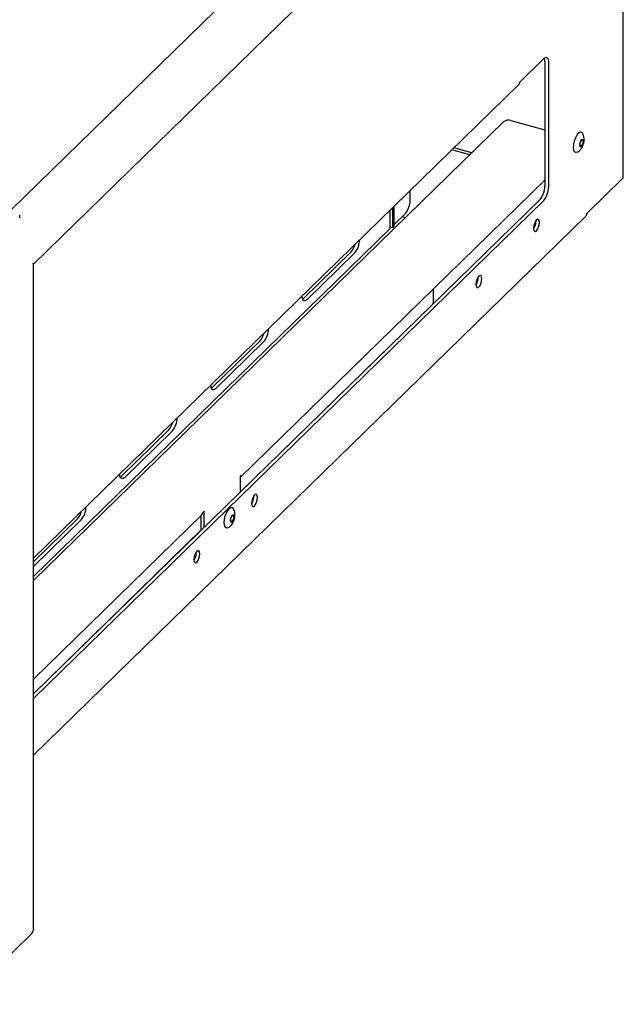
# Model space of a CAD drawing. Header units: inches. Extents: x 35 to 206, y 22 to 147.
# Tile 47 of 49: x 181.36 to 187.23, y 112.98 to 122.55. Entities that reach past the tile are written whole.
import ezdxf

# ---------------------------------------------------------------- set-up
doc = ezdxf.new("R2010")
doc.units = ezdxf.units.IN
doc.header["$LTSCALE"] = 16
doc.header["$MEASUREMENT"] = 0

msp = doc.modelspace()

# ---------------------------------------------------------------- linework, layer by layer
at = {"color": 7, "linetype": 'Continuous', "lineweight": 25}
for p, q in [((187.2308, 121.0218), (187.2308, 123.9976)), ((181.1254, 120.5567), (184.5457, 123.8952)), ((181.4968, 120.1781), (185.0018, 123.5991)), ((186.2237, 121.9484), (186.4571, 122.1762)), ((186.4684, 122.1456), (186.4684, 120.9353)), ((186.5038, 122.136), (186.5038, 120.9257)), ((181.4968, 117.3183), (186.2134, 121.9218)), ((181.4968, 117.0995), (186.0696, 121.5628)), ((186.1372, 121.5735), (186.4684, 121.4835)), ((185.7387, 121.2398), (185.5634, 121.2874)), ((185.7596, 121.2601), (185.5843, 121.3078)), ((183.508, 118.1035), (186.4684, 120.993)), ((186.8771, 120.6695), (187.2243, 121.0084)), ((185.1591, 120.7998), (185.1591, 120.8928)), ((181.4968, 115.9971), (186.4217, 120.804)), ((181.4968, 115.953), (186.4571, 120.7944)), ((184.964, 120.5237), (184.964, 120.7024)), ((184.9898, 120.5334), (184.9898, 120.7275)), ((185.0039, 120.5472), (185.0039, 120.7414)), ((185.0039, 120.5627), (185.1124, 120.6685)), ((181.3629, 120.6277), (181.3629, 120.6544)), ((181.4968, 115.4016), (186.8667, 120.6429)), ((185.112, 120.6281), (185.08, 120.6368)), ((186.3806, 120.5925), (186.3804, 120.5998)), ((181.4968, 117.1395), (184.964, 120.5237)), ((184.964, 120.5404), (184.9898, 120.5334)), ((185.0039, 120.5472), (184.9898, 120.5334)), ((184.5857, 120.2958), (184.119, 119.8403)), ((184.6211, 120.2862), (184.1544, 119.8307)), ((181.4968, 113.7045), (181.4968, 120.1811)), ((185.8206, 120.0459), (185.8203, 120.0531)), ((185.3859, 119.8053), (185.3859, 119.9364)), ((184.119, 119.8403), (184.1134, 119.8354)), ((183.5046, 117.9586), (185.3721, 119.7813)), ((183.699, 119.4303), (183.2323, 118.9748)), ((183.7344, 119.4207), (183.2677, 118.9652)), ((183.2323, 118.9748), (183.2267, 118.97)), ((182.8123, 118.5649), (182.3456, 118.1094)), ((182.8477, 118.5553), (182.381, 118.0997)), ((182.3456, 118.1094), (182.34, 118.1045)), ((183.5166, 118.1256), (183.5046, 118.1139)), ((183.5046, 118.1139), (183.5046, 117.9569)), ((183.6388, 117.9164), (183.6385, 117.9236)), ((181.4968, 116.1405), (183.1346, 117.7391)), ((181.9256, 117.6994), (181.4968, 117.2809)), ((183.1283, 117.5895), (183.1283, 117.7329)), ((183.1552, 117.7728), (183.1432, 117.7612)), ((183.1552, 117.6158), (183.1552, 117.7728)), ((181.9609, 117.6898), (181.4968, 117.2367)), ((181.4968, 115.9988), (183.1283, 117.5913)), ((183.0788, 117.3698), (183.0785, 117.377)), ((181.4897, 113.6875), (181.4914, 113.6891)), ((180.7768, 112.978), (181.4811, 113.6654))]:
    msp.add_line(p, q, dxfattribs=at)
at = {"color": 7, "linetype": 'Continuous', "lineweight": 25, "flags": 128}
for points in [[(186.4571, 122.1762), (186.4662, 122.1834), (186.475, 122.1871), (186.483, 122.187), (186.4901, 122.1833), (186.4959, 122.1759), (186.5002, 122.1653), (186.5029, 122.1518), (186.5038, 122.136)], [(186.7862, 121.2654), (186.7846, 121.2645), (186.7698, 121.2612), (186.7579, 121.269), (186.7499, 121.2867), (186.747, 121.3127), (186.7493, 121.344), (186.7566, 121.3772), (186.7681, 121.4088), (186.7826, 121.4353), (186.7985, 121.4538), (186.814, 121.4624), (186.814, 121.4624)], [(186.814, 121.4624), (186.8276, 121.4602), (186.8364, 121.4499)], [(186.8327, 121.3904), (186.8385, 121.389), (186.8423, 121.3822), (186.8437, 121.371), (186.8423, 121.3573), (186.8385, 121.3429), (186.8327, 121.3303), (186.8259, 121.3211), (186.8192, 121.317), (186.8134, 121.3184), (186.8095, 121.3252), (186.8082, 121.3364), (186.8095, 121.3501), (186.8134, 121.3645), (186.8191, 121.3771), (186.8259, 121.3863), (186.8327, 121.3904)], [(186.8318, 121.3858), (186.8369, 121.3845), (186.8402, 121.3786), (186.8414, 121.3688), (186.8402, 121.3568), (186.8369, 121.3443), (186.8319, 121.3332), (186.8259, 121.3252), (186.82, 121.3216), (186.815, 121.3229), (186.8116, 121.3288), (186.8104, 121.3385), (186.8116, 121.3506), (186.815, 121.3631), (186.82, 121.3742), (186.8259, 121.3821), (186.8318, 121.3858)], [(186.8324, 121.3859), (186.8326, 121.3857), (186.836, 121.3797), (186.8372, 121.37), (186.836, 121.358), (186.8326, 121.3454), (186.8276, 121.3344), (186.8217, 121.3264), (186.8158, 121.3228), (186.8152, 121.3227)], [(186.416, 120.5829), (186.4138, 120.6011), (186.4075, 120.6122), (186.3982, 120.6145), (186.3871, 120.6078), (186.376, 120.5929), (186.3666, 120.5722), (186.3604, 120.5489), (186.3582, 120.5264), (186.3604, 120.5082), (186.3666, 120.4971), (186.376, 120.4947), (186.3871, 120.5015), (186.3982, 120.5163), (186.4075, 120.537), (186.4138, 120.5604), (186.416, 120.5829)], [(185.856, 120.0363), (185.8538, 120.0545), (185.8475, 120.0656), (185.8381, 120.0679), (185.8271, 120.0612), (185.816, 120.0463), (185.8066, 120.0256), (185.8003, 120.0023), (185.7981, 119.9798), (185.8003, 119.9616), (185.8066, 119.9505), (185.816, 119.9481), (185.8271, 119.9549), (185.8381, 119.9697), (185.8475, 119.9904), (185.8538, 120.0138), (185.856, 120.0363)], [(184.1544, 119.8307), (184.1385, 119.8203), (184.1244, 119.8215), (184.114, 119.8341), (184.1085, 119.8567), (184.1078, 119.8667)], [(183.2677, 118.9652), (183.2517, 118.9548), (183.2377, 118.956), (183.2273, 118.9686), (183.2217, 118.9912), (183.2211, 119.0013)], [(182.381, 118.0997), (182.365, 118.0893), (182.351, 118.0905), (182.3406, 118.1032), (182.335, 118.1257), (182.3344, 118.1358)], [(183.6742, 117.9068), (183.672, 117.925), (183.6657, 117.9361), (183.6563, 117.9384), (183.6453, 117.9317), (183.6342, 117.9168), (183.6248, 117.8961), (183.6185, 117.8728), (183.6163, 117.8503), (183.6185, 117.8321), (183.6248, 117.821), (183.6342, 117.8186), (183.6453, 117.8254), (183.6563, 117.8402), (183.6657, 117.8609), (183.672, 117.8843), (183.6742, 117.9068)], [(183.3517, 117.6633), (183.3543, 117.6948), (183.3619, 117.7281), (183.3737, 117.7594), (183.3883, 117.7855), (183.4042, 117.8035), (183.4197, 117.8114), (183.4331, 117.8084), (183.4411, 117.7987)], [(183.4129, 117.6851), (183.4143, 117.6989), (183.4181, 117.7132), (183.4239, 117.7259), (183.4307, 117.735), (183.4374, 117.7391), (183.4432, 117.7377), (183.447, 117.7309), (183.4484, 117.7197), (183.447, 117.706), (183.4432, 117.6916), (183.4374, 117.679), (183.4307, 117.6699), (183.4239, 117.6657), (183.4181, 117.6672), (183.4143, 117.674), (183.4129, 117.6851)], [(183.4152, 117.6873), (183.4163, 117.6993), (183.4197, 117.7119), (183.4247, 117.7229), (183.4307, 117.7309), (183.4366, 117.7345), (183.4416, 117.7332), (183.445, 117.7273), (183.4462, 117.7176), (183.445, 117.7055), (183.4416, 117.693), (183.4366, 117.6819), (183.4307, 117.674), (183.4247, 117.6704), (183.4197, 117.6716), (183.4163, 117.6776), (183.4152, 117.6873)], [(183.4371, 117.7346), (183.4374, 117.7344), (183.4407, 117.7284), (183.4419, 117.7187), (183.4407, 117.7067), (183.4374, 117.6942), (183.4323, 117.6831), (183.4264, 117.6751), (183.4205, 117.6715), (183.42, 117.6714)], [(183.3908, 117.6141), (183.3883, 117.6127), (183.3737, 117.6102), (183.3619, 117.6186), (183.3543, 117.6369), (183.3517, 117.6633)], [(183.1142, 117.3602), (183.112, 117.3783), (183.1057, 117.3895), (183.0963, 117.3918), (183.0852, 117.3851), (183.0741, 117.3702), (183.0648, 117.3495), (183.0585, 117.3262), (183.0563, 117.3037), (183.0585, 117.2855), (183.0648, 117.2744), (183.0741, 117.272), (183.0852, 117.2788), (183.0963, 117.2936), (183.1057, 117.3143), (183.112, 117.3377), (183.1142, 117.3602)]]:
    msp.add_lwpolyline(points, dxfattribs=at)
at = {"color": 7, "linetype": 'Continuous', "lineweight": 25}
for centre, radius, start, end in [((186.377, 122.1491), 0.0914, 357.78486, 20.40673), ((186.1143, 121.5), 0.0771, 72.69636, 125.39859), ((187.2122, 121.0225), 0.0186, 310.64796, 357.99271), ((186.2639, 120.9341), 0.2045, 320.51302, 0.34347), ((186.2993, 120.9244), 0.2045, 320.51302, 0.34347), ((184.9546, 120.7986), 0.2045, 320.51281, 0.34346), ((186.841, 120.6683), 0.0362, 315.35853, 1.90647), ((186.2451, 120.5935), 0.1355, 326.73905, 359.58385), ((184.4662, 120.4151), 0.2016, 320.23598, 359.46257), ((184.453, 120.4114), 0.176, 318.9449, 346.66173), ((185.6851, 120.0469), 0.1355, 326.73905, 359.58363), ((183.5795, 119.5496), 0.2016, 320.23604, 359.46251), ((183.5663, 119.546), 0.176, 318.94498, 346.66172), ((182.6927, 118.6842), 0.2016, 320.23612, 359.46246), ((182.6795, 118.6805), 0.176, 318.94507, 346.66164), ((183.4871, 118.1245), 0.0295, 306.42935, 2.13599), ((183.5033, 117.9174), 0.1355, 326.73905, 359.58371), ((181.806, 117.8187), 0.2016, 320.23606, 359.46252), ((181.7928, 117.815), 0.176, 318.94503, 346.66167), ((183.1133, 117.7602), 0.03, 315.35372, 1.91119), ((182.9432, 117.3708), 0.1355, 326.73905, 359.58371), ((181.4598, 113.6865), 0.03, 315.35706, 1.91198)]:
    msp.add_arc(centre, radius, start, end, dxfattribs=at)
for points, knots in [([(186.2237, 121.9484), (186.2234, 121.9451), (186.2227, 121.9386), (186.2191, 121.9299), (186.2153, 121.9236), (186.2122, 121.9209), (186.2113, 121.9202)], [0, 0, 0, 0, 0.297348, 0.5947, 0.892036, 1, 1, 1, 1]), ([(186.8449, 121.3485), (186.8475, 121.3611), (186.8512, 121.3788), (186.8503, 121.4054), (186.8468, 121.4276), (186.8395, 121.4432), (186.836, 121.4506)], [0, 0, 0, 0, 0.362241, 0.50696, 0.76392, 1, 1, 1, 1]), ([(186.7856, 121.265), (186.79, 121.2679), (186.8031, 121.2765), (186.8188, 121.2937), (186.8348, 121.3187), (186.841, 121.3371), (186.8449, 121.3485)], [0, 0, 0, 0, 0.150638, 0.453023, 0.659084, 1, 1, 1, 1]), ([(181.4949, 120.1765), (181.4954, 120.1779), (181.4962, 120.1801), (181.4927, 120.1848), (181.4914, 120.1865)], [0, 0, 0, 0, 0.641952, 1, 1, 1, 1]), ([(181.4914, 120.1865), (181.4946, 120.1848), (181.498, 120.1829), (181.4965, 120.1812), (181.4964, 120.1811)], [0, 0, 0, 0, 0.916259, 1, 1, 1, 1]), ([(185.3717, 119.7817), (185.3744, 119.7844), (185.3812, 119.7909), (185.3841, 119.7999), (185.3859, 119.8053)], [0, 0, 0, 0, 0.4057093, 1, 1, 1, 1]), ([(183.4496, 117.6973), (183.4522, 117.7099), (183.4559, 117.7275), (183.455, 117.7542), (183.4515, 117.7763), (183.4442, 117.7919), (183.4408, 117.7993)], [0, 0, 0, 0, 0.36224, 0.506959, 0.76392, 1, 1, 1, 1]), ([(183.3903, 117.6138), (183.3947, 117.6166), (183.4078, 117.6252), (183.4236, 117.6424), (183.4396, 117.6674), (183.4458, 117.6858), (183.4496, 117.6973)], [0, 0, 0, 0, 0.150638, 0.453021, 0.659083, 1, 1, 1, 1]), ([(181.4961, 113.7045), (181.4963, 113.7035), (181.4974, 113.6982), (181.4941, 113.6932), (181.4914, 113.6891)], [0, 0, 0, 0, 0.190418, 1, 1, 1, 1])]:
    msp.add_open_spline(points, degree=3, knots=knots, dxfattribs=at)

doc.saveas('drawing.dxf')
